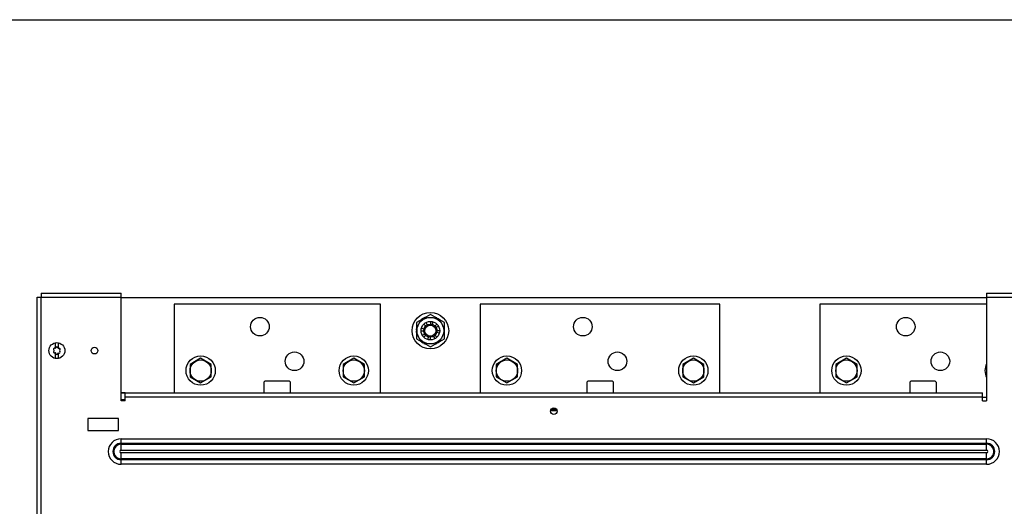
# Model space of a CAD drawing. Header units: millimetres. Extents: x 0 to 1980, y 0 to 1400.
# Tile 17 of 18: x 577 to 1316, y 1035 to 1400. Entities that reach past the tile are written whole.
import ezdxf

# ---------------------------------------------------------------- set-up
doc = ezdxf.new("R2010")
doc.units = ezdxf.units.MM
doc.header["$LTSCALE"] = 108.9
doc.layers.get('0').update_dxf_attribs({"linetype": 'CONTINUOUS'})
doc.layers.add('3_ALL_AXES', color=7, linetype='CONTINUOUS')

msp = doc.modelspace()

# ---------------------------------------------------------------- linework, layer by layer
at = {"color": 7, "linetype": 'CONTINUOUS'}
for p, q in [((0, 1400), (1980, 1400)), ((590.04, 301.26), (590.04, 1191.76)), ((590.04, 1191.76), (593.04, 1191.76)), ((593.04, 1194.76), (593.04, 1191.76)), ((593.04, 1194.76), (653.04, 1194.76)), ((653.04, 1113.76), (653.04, 1194.76)), ((653.04, 1191.51), (1303.04, 1191.51)), ((1303.04, 1194.76), (1303.04, 1113.76)), ((1303.04, 1194.76), (1363.04, 1194.76)), ((692.79, 1186.51), (692.79, 1119.76)), ((847.79, 1186.51), (692.79, 1186.51)), ((847.79, 1119.76), (847.79, 1186.51)), ((922.79, 1186.51), (922.79, 1119.76)), ((1102.79, 1186.51), (922.79, 1186.51)), ((1102.79, 1119.76), (1102.79, 1186.51)), ((1177.79, 1186.51), (1177.79, 1119.76)), ((1303.04, 1186.51), (1177.79, 1186.51)), ((880.44, 1175.84), (880.33, 1176.05)), ((881.24, 1176.3), (881.18, 1176.44)), ((889.35, 1176.3), (889.41, 1176.44)), ((890.15, 1175.84), (890.26, 1176.05)), ((878.54, 1168.33), (880.47, 1167.81)), ((878.85, 1174.92), (878.75, 1175.04)), ((879.65, 1175.38), (879.52, 1175.58)), ((881.76, 1170.05), (880.35, 1171.46)), ((881.8, 1172.57), (882.79, 1170.85)), ((885.29, 1173.51), (885.29, 1171.51)), ((887.11, 1173.27), (886.59, 1171.34)), ((888.83, 1170.05), (890.24, 1171.46)), ((891.35, 1170.01), (889.63, 1169.01)), ((890.94, 1175.38), (891.07, 1175.58)), ((891.74, 1174.92), (891.84, 1175.04)), ((874.79, 1166.97), (874.56, 1166.98)), ((874.79, 1166.06), (874.56, 1166.05)), ((874.79, 1167.9), (874.64, 1167.92)), ((874.79, 1165.13), (874.64, 1165.11)), ((878.29, 1166.51), (880.29, 1166.51)), ((879.24, 1163.02), (880.96, 1164.01)), ((881.76, 1162.98), (880.35, 1161.57)), ((883.48, 1159.76), (884, 1161.69)), ((885.29, 1159.51), (885.29, 1161.51)), ((888.79, 1160.46), (887.79, 1162.18)), ((888.83, 1162.98), (890.24, 1161.57)), ((892.05, 1164.7), (890.12, 1165.22)), ((892.29, 1166.51), (890.29, 1166.51)), ((895.79, 1167.9), (895.95, 1167.92)), ((895.79, 1166.97), (896.03, 1166.98)), ((895.79, 1166.06), (896.03, 1166.05)), ((895.79, 1165.13), (895.95, 1165.11)), ((603.89, 1153.33), (603.89, 1157.45)), ((605.69, 1157.45), (605.69, 1153.35)), ((878.85, 1158.11), (878.75, 1157.99)), ((879.65, 1157.65), (879.52, 1157.45)), ((880.44, 1157.19), (880.33, 1156.98)), ((881.24, 1156.73), (881.18, 1156.59)), ((889.35, 1156.73), (889.41, 1156.59)), ((890.15, 1157.19), (890.26, 1156.98)), ((890.94, 1157.65), (891.07, 1157.45)), ((891.74, 1158.11), (891.84, 1157.99)), ((603.89, 1145.58), (603.89, 1149.67)), ((605.69, 1149.69), (605.69, 1145.58)), ((712.79, 1145.75), (704.79, 1141.13)), ((704.79, 1141.13), (704.79, 1131.9)), ((720.79, 1141.13), (712.79, 1145.75)), ((720.79, 1131.9), (720.79, 1141.13)), ((827.79, 1145.75), (819.79, 1141.13)), ((819.79, 1141.13), (819.79, 1131.9)), ((835.79, 1141.13), (827.79, 1145.75)), ((835.79, 1131.9), (835.79, 1141.13)), ((942.79, 1145.75), (934.79, 1141.13)), ((934.79, 1141.13), (934.79, 1131.9)), ((950.79, 1141.13), (942.79, 1145.75)), ((950.79, 1131.9), (950.79, 1141.13)), ((1082.79, 1145.75), (1074.79, 1141.13)), ((1074.79, 1141.13), (1074.79, 1131.9)), ((1090.79, 1141.13), (1082.79, 1145.75)), ((1090.79, 1131.9), (1090.79, 1141.13)), ((1197.79, 1145.75), (1189.79, 1141.13)), ((1189.79, 1141.13), (1189.79, 1131.9)), ((1205.79, 1141.13), (1197.79, 1145.75)), ((1205.79, 1131.9), (1205.79, 1141.13)), ((704.79, 1131.9), (712.79, 1127.28)), ((712.79, 1127.28), (720.79, 1131.9)), ((819.79, 1131.9), (827.79, 1127.28)), ((827.79, 1127.28), (835.79, 1131.9)), ((934.79, 1131.9), (942.79, 1127.28)), ((942.79, 1127.28), (950.79, 1131.9)), ((1074.79, 1131.9), (1082.79, 1127.28)), ((1082.79, 1127.28), (1090.79, 1131.9)), ((1189.79, 1131.9), (1197.79, 1127.28)), ((1197.79, 1127.28), (1205.79, 1131.9)), ((760.29, 1127.51), (760.29, 1120.51)), ((779.29, 1128.51), (761.29, 1128.51)), ((780.29, 1120.51), (780.29, 1127.51)), ((1002.79, 1127.51), (1002.79, 1120.51)), ((1021.79, 1128.51), (1003.79, 1128.51)), ((1022.79, 1120.51), (1022.79, 1127.51)), ((1245.29, 1127.51), (1245.29, 1120.51)), ((1264.29, 1128.51), (1246.29, 1128.51)), ((1265.29, 1120.51), (1265.29, 1127.51)), ((656.04, 1119.81), (653.04, 1119.81)), ((656.04, 1113.76), (656.04, 1119.76)), ((656.04, 1119.76), (1300.04, 1119.76)), ((1300.04, 1113.76), (1300.04, 1119.76)), ((656.04, 1113.76), (653.04, 1113.76)), ((1300.04, 1116.51), (1303.04, 1116.51)), ((1300.04, 1113.76), (1303.04, 1113.76)), ((975.54, 1106.51), (980.54, 1106.51)), ((628.04, 1100.51), (628.04, 1091.51)), ((651.04, 1100.51), (628.04, 1100.51)), ((651.04, 1091.51), (651.04, 1100.51)), ((628.04, 1091.51), (651.04, 1091.51))]:
    msp.add_line(p, q, dxfattribs=at)
at = {"color": 9, "linetype": 'CONTINUOUS'}
for p, q in [((593.04, 301.26), (593.04, 1191.76)), ((593.04, 1191.76), (653.04, 1191.76)), ((1303.04, 1191.76), (1363.04, 1191.76)), ((656.04, 1116.76), (1300.04, 1116.76)), ((976.13, 1107.61), (979.96, 1107.61)), ((653.04, 1076.69), (653.04, 1085.36)), ((653.04, 1085.36), (1303.04, 1085.36)), ((653.04, 1081.92), (1303.04, 1081.92)), ((653.04, 1081.29), (1303.04, 1081.29)), ((1303.04, 1076.69), (1303.04, 1085.36)), ((653.04, 1076.69), (1303.04, 1076.69)), ((653.04, 1066.17), (653.04, 1074.84)), ((1303.04, 1074.84), (653.04, 1074.84)), ((1303.04, 1066.17), (1303.04, 1074.84)), ((1303.04, 1070.24), (653.04, 1070.24)), ((1303.04, 1069.61), (653.04, 1069.61)), ((1303.04, 1066.17), (653.04, 1066.17))]:
    msp.add_line(p, q, dxfattribs=at)
at = {"color": 3, "linetype": 'CONTINUOUS'}
for p, q in [((656.04, 1119.51), (653.04, 1119.51)), ((656.04, 1114.51), (653.04, 1114.51))]:
    msp.add_line(p, q, dxfattribs=at)
at = {"color": 7, "linetype": 'CONTINUOUS'}
for centre, radius in [((757.29, 1169.51), 7), ((885.29, 1166.51), 13.75), ((999.79, 1169.51), 7), ((1242.29, 1169.51), 7), ((885.29, 1166.51), 5), ((885.29, 1166.51), 4.19), ((604.79, 1151.51), 6), ((633.04, 1151.51), 2.5), ((712.79, 1136.51), 11), ((783.29, 1143.51), 7), ((827.79, 1136.51), 11), ((942.79, 1136.51), 11), ((1025.79, 1143.51), 7), ((1082.79, 1136.51), 11), ((1197.79, 1136.51), 11), ((1268.29, 1143.51), 7), ((712.79, 1136.51), 8), ((827.79, 1136.51), 8), ((942.79, 1136.51), 8), ((1082.79, 1136.51), 8), ((1197.79, 1136.51), 8), ((978.04, 1106.01), 2.5)]:
    msp.add_circle(centre, radius, dxfattribs=at)
for centre, radius, start, end in [((885.29, 1166.51), 10.75, 112.5, 117.5), ((885.29, 1166.51), 10.75, 62.5, 67.5), ((885.29, 1166.51), 10.75, 122.5, 127.5), ((885.29, 1166.51), 10.75, 52.5, 57.5), ((885.29, 1166.51), 10.75, 172.5, 177.5), ((885.29, 1166.51), 10.75, 182.5, 187.5), ((885.29, 1166.51), 10.75, 2.5, 7.5), ((885.29, 1166.51), 10.75, 352.5, 357.5), ((603.52, 1153.91), 0.69, 250.92479, 351.21126), ((604.79, 1153.71), 0.6, 12.8282, 171.21126), ((606.26, 1154.05), 0.9, 192.8282, 287.1718), ((885.29, 1166.51), 10.75, 232.5, 237.5), ((885.29, 1166.51), 10.75, 242.5, 247.5), ((885.29, 1166.51), 10.75, 292.5, 297.5), ((885.29, 1166.51), 10.75, 302.5, 307.5), ((603.04, 1152.53), 0.775, 70.92479, 232.89912), ((603.04, 1150.5), 0.775, 127.10088, 292.89912), ((602.28, 1151.51), 0.494, 307.10088, 52.89912), ((603.54, 1149.33), 0.494, 7.10088, 112.89912), ((604.79, 1149.49), 0.775, 187.10088, 356.73517), ((605.91, 1149.43), 0.343, 59.523, 176.73517), ((606.48, 1150.39), 0.775, 239.523, 42.18813), ((606.7, 1152.61), 0.6, 312.8282, 107.1718), ((607.72, 1151.51), 0.9, 132.8282, 222.18813), ((1312.79, 1136.51), 11, 152.47807, 207.52193), ((761.29, 1127.51), 1, 90, 180), ((779.29, 1127.51), 1, 0, 90), ((1003.79, 1127.51), 1, 90, 180), ((1021.79, 1127.51), 1, 0, 90), ((1246.29, 1127.51), 1, 90, 180), ((1264.29, 1127.51), 1, 0, 90), ((761.29, 1120.51), 1, 180, 228.71146), ((779.29, 1120.51), 1, 311.28854, 360), ((1003.79, 1120.51), 1, 180, 228.71146), ((1021.79, 1120.51), 1, 311.28854, 360), ((1246.29, 1120.51), 1, 180, 228.71146), ((1264.29, 1120.51), 1, 311.28854, 360)]:
    msp.add_arc(centre, radius, start, end, dxfattribs=at)
at = {"color": 9, "linetype": 'CONTINUOUS'}
for centre, radius, start, end in [((653.04, 1075.76), 9.6, 90, 270), ((653.04, 1075.76), 6.15, 90, 270), ((653.04, 1075.76), 5.52, 90, 270), ((1303.04, 1075.76), 9.6, 270, 90), ((1303.04, 1075.76), 6.15, 270, 90), ((1303.04, 1075.76), 5.52, 270, 90), ((653.04, 1075.76), 0.926, 90, 270), ((1303.04, 1075.76), 0.926, 270, 90)]:
    msp.add_arc(centre, radius, start, end, dxfattribs=at)
at = {"layer": '3_ALL_AXES', "color": 7, "linetype": 'CONTINUOUS'}
for p, q in [((885.29, 1178.64), (874.79, 1172.58)), ((895.79, 1172.58), (885.29, 1178.64)), ((874.79, 1172.58), (874.79, 1160.45)), ((895.79, 1160.45), (895.79, 1172.58)), ((874.79, 1160.45), (885.29, 1154.39)), ((885.29, 1154.39), (895.79, 1160.45))]:
    msp.add_line(p, q, dxfattribs=at)
for radius in [10, 7]:
    msp.add_circle((885.29, 1166.51), radius, dxfattribs=at)

doc.saveas('drawing.dxf')
